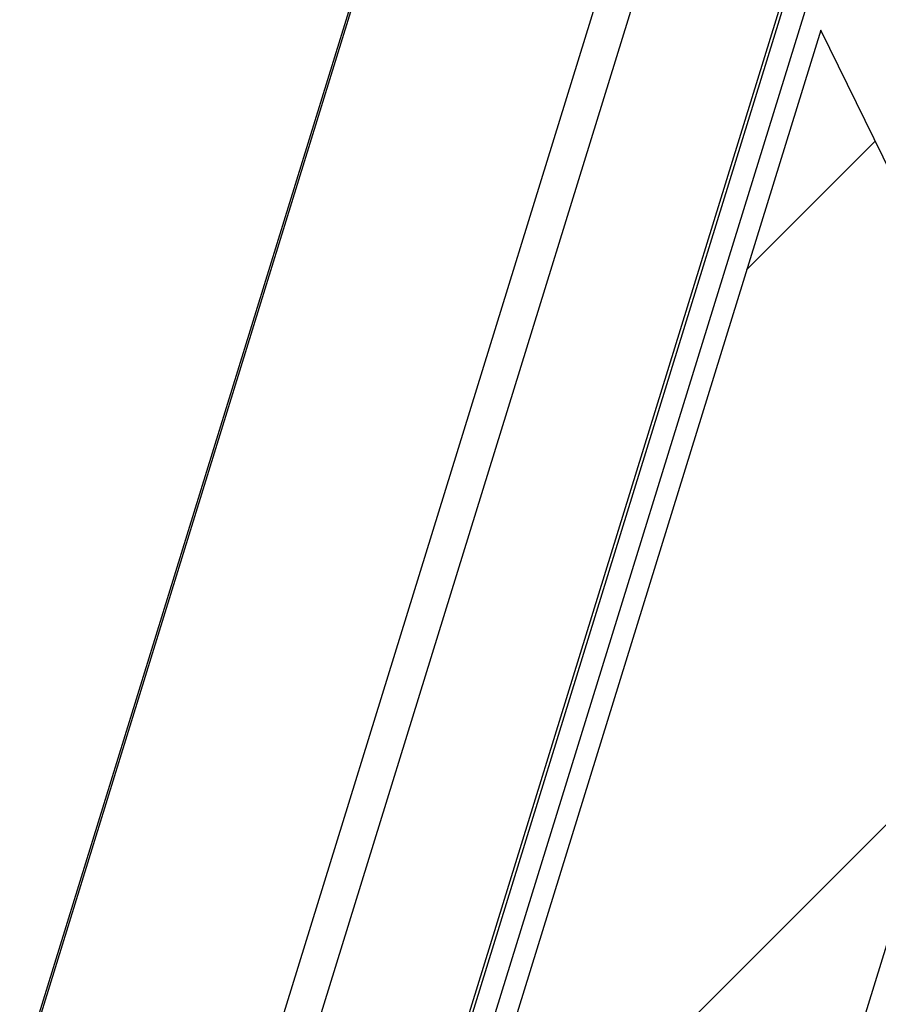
# Model space of a CAD drawing. Header units: millimetres. Extents: x 0 to 420, y 0 to 297.
# Tile 162 of 180: x 174 to 189, y 205 to 222. Entities that reach past the tile are written whole.
import ezdxf

# ---------------------------------------------------------------- set-up
doc = ezdxf.new("R2010")
doc.units = ezdxf.units.MM
doc.header["$LTSCALE"] = 23.1
doc.layers.get('0').update_dxf_attribs({"linetype": 'CONTINUOUS'})
doc.layers.add('ASSI', color=7, linetype='CONTINUOUS')

msp = doc.modelspace()

# ---------------------------------------------------------------- linework, layer by layer
at = {"color": 9, "linetype": 'CONTINUOUS'}
for p, q in [((186.664126, 230.127424), (168.879513, 172.576396)), ((187.215872, 229.8477), (169.431259, 172.296672))]:
    msp.add_line(p, q, dxfattribs=at)
at = {"color": 7, "linetype": 'CONTINUOUS'}
for p, q in [((166.196937, 177.428728), (180.720916, 224.428342)), ((166.219815, 177.382107), (180.743795, 224.381721)), ((188.007687, 221.551116), (182.488575, 203.691263)), ((191.66819, 214.091797), (188.007687, 221.551116)), ((186.149077, 196.231943), (191.66819, 214.091797))]:
    msp.add_line(p, q, dxfattribs=at)
at = {"color": 2, "linetype": 'CONTINUOUS'}
for p, q in [((186.740264, 217.449734), (188.94059, 219.65006)), ((183.269608, 202.099684), (190.061066, 208.891141))]:
    msp.add_line(p, q, dxfattribs=at)
at = {"layer": 'ASSI', "color": 9, "linetype": 'CONTINUOUS'}
for p, q in [((188.844205, 226.912487), (181.482255, 203.089208)), ((189.10785, 226.317788), (181.756793, 202.529759))]:
    msp.add_line(p, q, dxfattribs=at)
at = {"layer": 'ASSI', "color": 7, "linetype": 'CONTINUOUS'}
msp.add_line((188.859667, 226.779626), (181.516935, 203.018537), dxfattribs=at)

doc.saveas('drawing.dxf')
